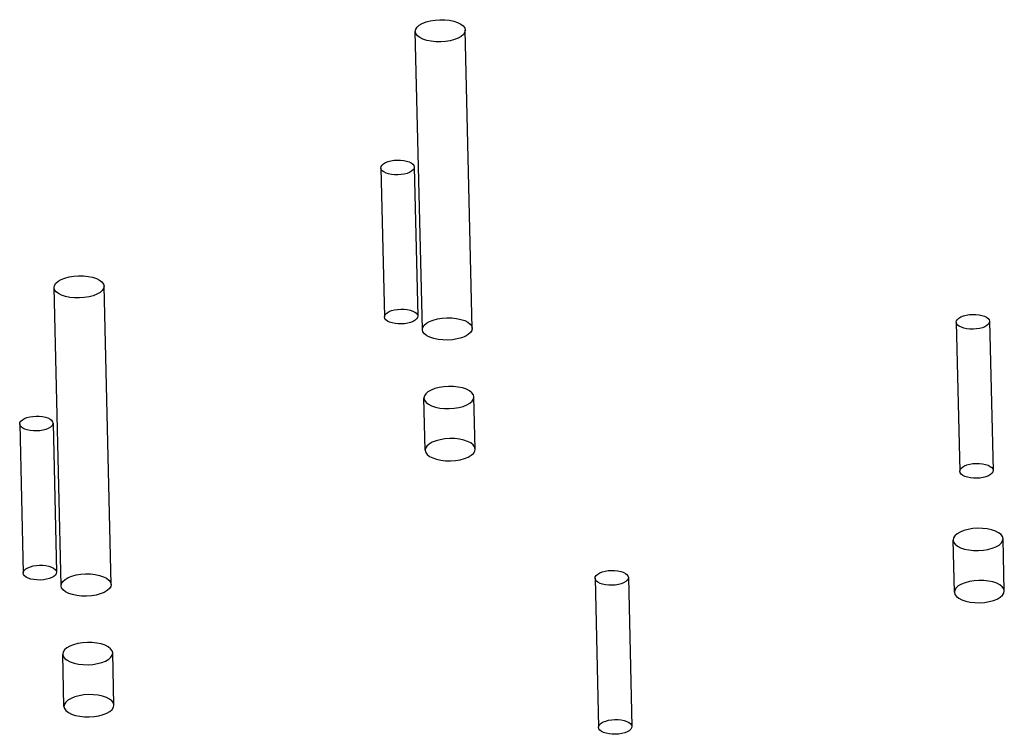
# Model space of a CAD drawing. Header units: millimetres. Extents: x 6 to 414, y 7 to 290.
# Tile 109 of 256: x 116.896 to 117.487, y 152.76 to 153.189. Entities that reach past the tile are written whole.
import ezdxf

# ---------------------------------------------------------------- set-up
doc = ezdxf.new("R2010")
doc.units = ezdxf.units.MM
doc.header["$LTSCALE"] = 23.1
doc.layers.get('0').update_dxf_attribs({"linetype": 'CONTINUOUS'})
doc.layers.add('02___PRT_ALL_AXES', color=7, linetype='CONTINUOUS')

msp = doc.modelspace()

# ---------------------------------------------------------------- linework, layer by layer
at = {"color": 6, "linetype": 'Continuous'}
for p, q in [((117.1373, 153.00335), (117.13306, 153.18239)), ((117.1673, 153.00406), (117.16305, 153.18311)), ((117.11246, 153.10043), (117.11458, 153.01091)), ((117.13245, 153.10091), (117.13457, 153.01138)), ((116.9205, 152.84958), (116.91626, 153.02862)), ((116.95049, 152.85029), (116.94625, 153.02933)), ((117.45774, 153.00778), (117.45986, 152.91826)), ((117.47773, 153.00825), (117.47985, 152.91873)), ((116.89565, 152.94666), (116.89777, 152.85714)), ((116.91565, 152.94713), (116.91777, 152.85761)), ((117.24093, 152.85401), (117.24305, 152.76449)), ((117.26093, 152.85448), (117.26305, 152.76496))]:
    msp.add_line(p, q, dxfattribs=at)
at = {"color": 7, "linetype": 'Continuous'}
for points in [[(117.16066, 153.17937), (117.15884, 153.17831), (117.15661, 153.17743), (117.15406, 153.17674), (117.15122, 153.17628), (117.14831, 153.17608), (117.1454, 153.17613), (117.14258, 153.17643), (117.13993, 153.17698), (117.13764, 153.17775), (117.13574, 153.17871), (117.13431, 153.17982), (117.1334, 153.18106), (117.13306, 153.18235), (117.1333, 153.18366), (117.1341, 153.18493), (117.13546, 153.18613)], [(117.13546, 153.18613), (117.13728, 153.18719), (117.13951, 153.18807), (117.14206, 153.18876), (117.1449, 153.18922), (117.14781, 153.18942), (117.15072, 153.18937), (117.15354, 153.18907), (117.15619, 153.18852), (117.15848, 153.18775), (117.16038, 153.18679), (117.1618, 153.18568), (117.16272, 153.18444), (117.16305, 153.18315), (117.16282, 153.18184), (117.16202, 153.18058), (117.16066, 153.17937)], [(117.13086, 153.09841), (117.12964, 153.09771), (117.12816, 153.09712), (117.12645, 153.09666), (117.12456, 153.09636), (117.12263, 153.09622), (117.12068, 153.09625), (117.1188, 153.09645), (117.11704, 153.09682), (117.11551, 153.09734), (117.11424, 153.09797), (117.11329, 153.09871), (117.11268, 153.09954), (117.11246, 153.1004), (117.11262, 153.10127), (117.11315, 153.10212), (117.11406, 153.10292)], [(117.11406, 153.10292), (117.11527, 153.10363), (117.11675, 153.10422), (117.11846, 153.10467), (117.12035, 153.10498), (117.12229, 153.10512), (117.12423, 153.10508), (117.12611, 153.10488), (117.12788, 153.10451), (117.12941, 153.104), (117.13067, 153.10336), (117.13162, 153.10262), (117.13223, 153.10179), (117.13245, 153.10093), (117.1323, 153.10006), (117.13176, 153.09922), (117.13086, 153.09841)], [(116.94385, 153.0256), (116.94203, 153.02454), (116.9398, 153.02366), (116.93725, 153.02297), (116.93441, 153.02251), (116.93151, 153.02231), (116.92859, 153.02236), (116.92577, 153.02266), (116.92312, 153.02321), (116.92083, 153.02398), (116.91893, 153.02494), (116.91751, 153.02605), (116.91659, 153.02729), (116.91626, 153.02858), (116.91649, 153.02989), (116.91729, 153.03115), (116.91865, 153.03236)], [(116.91865, 153.03236), (116.92047, 153.03342), (116.9227, 153.0343), (116.92525, 153.03499), (116.92809, 153.03545), (116.931, 153.03565), (116.93391, 153.0356), (116.93673, 153.0353), (116.93938, 153.03475), (116.94167, 153.03398), (116.94357, 153.03302), (116.945, 153.03191), (116.94591, 153.03067), (116.94625, 153.02938), (116.94601, 153.02807), (116.94521, 153.0268), (116.94385, 153.0256)], [(117.13298, 153.00889), (117.13177, 153.00819), (117.13028, 153.0076), (117.12858, 153.00714), (117.12668, 153.00684), (117.12475, 153.0067), (117.1228, 153.00673), (117.12092, 153.00693), (117.11916, 153.0073), (117.11763, 153.00781), (117.11636, 153.00845), (117.11541, 153.00919), (117.1148, 153.01002), (117.11458, 153.01088), (117.11474, 153.01175), (117.11527, 153.0126), (117.11618, 153.0134)], [(117.11618, 153.0134), (117.11739, 153.01411), (117.11888, 153.0147), (117.12058, 153.01515), (117.12247, 153.01546), (117.12441, 153.0156), (117.12635, 153.01556), (117.12823, 153.01536), (117.13, 153.01499), (117.13153, 153.01448), (117.13279, 153.01384), (117.13374, 153.0131), (117.13435, 153.01227), (117.13457, 153.01141), (117.13442, 153.01054), (117.13388, 153.0097), (117.13298, 153.00889)], [(117.1649, 153.00033), (117.16308, 152.99927), (117.16085, 152.99838), (117.1583, 152.9977), (117.15546, 152.99724), (117.15255, 152.99704), (117.14964, 152.99709), (117.14682, 152.99739), (117.14417, 152.99794), (117.14188, 152.99871), (117.13998, 152.99967), (117.13855, 153.00078), (117.13764, 153.00202), (117.13731, 153.00331), (117.13754, 153.00461), (117.13834, 153.00588), (117.1397, 153.00709)], [(117.1397, 153.00709), (117.14152, 153.00815), (117.14375, 153.00903), (117.1463, 153.00972), (117.14914, 153.01018), (117.15205, 153.01038), (117.15496, 153.01033), (117.15778, 153.01003), (117.16043, 153.00947), (117.16272, 153.00871), (117.16462, 153.00775), (117.16605, 153.00664), (117.16696, 153.00539), (117.16729, 153.00411), (117.16706, 153.0028), (117.16626, 153.00153), (117.1649, 153.00033)], [(117.47614, 153.00576), (117.47493, 153.00506), (117.47344, 153.00447), (117.47173, 153.00401), (117.46984, 153.0037), (117.46791, 153.00357), (117.46596, 153.0036), (117.46408, 153.0038), (117.46232, 153.00417), (117.46079, 153.00468), (117.45952, 153.00532), (117.45857, 153.00606), (117.45796, 153.00689), (117.45774, 153.00775), (117.4579, 153.00862), (117.45843, 153.00947), (117.45934, 153.01027)], [(117.45934, 153.01027), (117.46055, 153.01098), (117.46204, 153.01157), (117.46374, 153.01202), (117.46563, 153.01233), (117.46757, 153.01247), (117.46951, 153.01243), (117.47139, 153.01223), (117.47316, 153.01186), (117.47469, 153.01135), (117.47595, 153.01071), (117.4769, 153.00997), (117.47751, 153.00914), (117.47773, 153.00828), (117.47758, 153.00741), (117.47704, 153.00657), (117.47614, 153.00576)], [(116.91405, 152.94464), (116.91284, 152.94394), (116.91135, 152.94335), (116.90965, 152.94289), (116.90776, 152.94259), (116.90582, 152.94245), (116.90387, 152.94248), (116.902, 152.94268), (116.90023, 152.94305), (116.8987, 152.94356), (116.89744, 152.9442), (116.89649, 152.94494), (116.89588, 152.94577), (116.89565, 152.94663), (116.89581, 152.9475), (116.89634, 152.94835), (116.89725, 152.94915)], [(116.89725, 152.94915), (116.89846, 152.94986), (116.89995, 152.95045), (116.90165, 152.9509), (116.90354, 152.95121), (116.90548, 152.95135), (116.90742, 152.95131), (116.9093, 152.95111), (116.91107, 152.95074), (116.9126, 152.95023), (116.91386, 152.94959), (116.91481, 152.94885), (116.91542, 152.94802), (116.91564, 152.94716), (116.91549, 152.94629), (116.91496, 152.94545), (116.91405, 152.94464)], [(117.47826, 152.91624), (117.47705, 152.91554), (117.47556, 152.91495), (117.47386, 152.91449), (117.47197, 152.91418), (117.47003, 152.91405), (117.46808, 152.91408), (117.4662, 152.91428), (117.46444, 152.91465), (117.46291, 152.91516), (117.46164, 152.9158), (117.46069, 152.91654), (117.46008, 152.91737), (117.45986, 152.91823), (117.46002, 152.9191), (117.46055, 152.91995), (117.46146, 152.92075)], [(117.46146, 152.92075), (117.46267, 152.92145), (117.46416, 152.92205), (117.46586, 152.9225), (117.46775, 152.92281), (117.46969, 152.92294), (117.47163, 152.92291), (117.47351, 152.92271), (117.47528, 152.92234), (117.47681, 152.92183), (117.47807, 152.92119), (117.47902, 152.92045), (117.47963, 152.91962), (117.47985, 152.91876), (117.4797, 152.91789), (117.47916, 152.91705), (117.47826, 152.91624)], [(116.91617, 152.85512), (116.91496, 152.85442), (116.91347, 152.85383), (116.91177, 152.85337), (116.90988, 152.85306), (116.90794, 152.85293), (116.90599, 152.85296), (116.90412, 152.85316), (116.90235, 152.85353), (116.90082, 152.85404), (116.89956, 152.85468), (116.89861, 152.85542), (116.898, 152.85625), (116.89777, 152.85711), (116.89793, 152.85798), (116.89846, 152.85883), (116.89937, 152.85963)], [(116.89937, 152.85963), (116.90058, 152.86034), (116.90207, 152.86093), (116.90377, 152.86138), (116.90566, 152.86169), (116.9076, 152.86183), (116.90954, 152.86179), (116.91142, 152.86159), (116.91319, 152.86122), (116.91472, 152.86071), (116.91598, 152.86007), (116.91693, 152.85933), (116.91754, 152.8585), (116.91777, 152.85764), (116.91761, 152.85677), (116.91708, 152.85593), (116.91617, 152.85512)], [(116.94809, 152.84656), (116.94627, 152.8455), (116.94404, 152.84461), (116.94149, 152.84393), (116.93865, 152.84347), (116.93575, 152.84326), (116.93283, 152.84331), (116.93001, 152.84362), (116.92736, 152.84417), (116.92507, 152.84494), (116.92317, 152.8459), (116.92175, 152.84701), (116.92083, 152.84825), (116.9205, 152.84954), (116.92073, 152.85084), (116.92153, 152.85211), (116.92289, 152.85332)], [(116.92289, 152.85332), (116.92471, 152.85437), (116.92694, 152.85526), (116.9295, 152.85595), (116.93233, 152.85641), (116.93524, 152.85661), (116.93816, 152.85656), (116.94097, 152.85626), (116.94362, 152.8557), (116.94592, 152.85494), (116.94781, 152.85398), (116.94924, 152.85287), (116.95015, 152.85162), (116.95049, 152.85034), (116.95025, 152.84903), (116.94945, 152.84776), (116.94809, 152.84656)], [(117.25933, 152.85199), (117.25812, 152.85129), (117.25663, 152.8507), (117.25493, 152.85024), (117.25304, 152.84993), (117.2511, 152.8498), (117.24915, 152.84983), (117.24728, 152.85003), (117.24551, 152.8504), (117.24398, 152.85091), (117.24272, 152.85155), (117.24177, 152.85229), (117.24116, 152.85312), (117.24093, 152.85398), (117.24109, 152.85485), (117.24162, 152.8557), (117.24253, 152.8565)], [(117.24253, 152.8565), (117.24374, 152.8572), (117.24523, 152.8578), (117.24693, 152.85825), (117.24882, 152.85856), (117.25076, 152.85869), (117.2527, 152.85866), (117.25458, 152.85846), (117.25635, 152.85809), (117.25788, 152.85758), (117.25914, 152.85694), (117.26009, 152.8562), (117.2607, 152.85537), (117.26093, 152.85451), (117.26077, 152.85364), (117.26024, 152.8528), (117.25933, 152.85199)], [(117.26145, 152.76247), (117.26024, 152.76177), (117.25875, 152.76118), (117.25705, 152.76072), (117.25516, 152.76041), (117.25322, 152.76028), (117.25127, 152.76031), (117.2494, 152.76051), (117.24763, 152.76088), (117.2461, 152.76139), (117.24484, 152.76203), (117.24389, 152.76277), (117.24328, 152.7636), (117.24305, 152.76446), (117.24321, 152.76533), (117.24374, 152.76618), (117.24465, 152.76698)], [(117.24465, 152.76698), (117.24586, 152.76768), (117.24735, 152.76827), (117.24905, 152.76873), (117.25094, 152.76904), (117.25288, 152.76917), (117.25483, 152.76914), (117.2567, 152.76894), (117.25847, 152.76857), (117.26, 152.76806), (117.26126, 152.76742), (117.26221, 152.76668), (117.26282, 152.76585), (117.26305, 152.76499), (117.26289, 152.76412), (117.26236, 152.76328), (117.26145, 152.76247)]]:
    msp.add_lwpolyline(points, dxfattribs=at)
at = {"layer": '02___PRT_ALL_AXES', "color": 6, "linetype": 'Continuous'}
for p, q in [((117.13902, 152.93084), (117.13828, 152.96217)), ((117.16901, 152.93155), (117.16827, 152.96288)), ((117.45658, 152.84563), (117.45584, 152.87696)), ((117.48657, 152.84634), (117.48583, 152.87767)), ((116.92221, 152.77707), (116.92147, 152.8084)), ((116.95221, 152.77778), (116.95146, 152.80911))]:
    msp.add_line(p, q, dxfattribs=at)
at = {"layer": '02___PRT_ALL_AXES', "color": 7, "linetype": 'Continuous'}
for points in [[(117.16141, 152.9683), (117.1588, 152.96884), (117.15599, 152.96915), (117.15307, 152.9692), (117.15011, 152.969), (117.14733, 152.96855), (117.14477, 152.96787), (117.14253, 152.96698), (117.14067, 152.96591), (117.13934, 152.96473), (117.13853, 152.96346), (117.13828, 152.96215), (117.13862, 152.96084), (117.13951, 152.95962), (117.14093, 152.9585), (117.14282, 152.95754), (117.14515, 152.95676)], [(117.14515, 152.95676), (117.14775, 152.95622), (117.15056, 152.95591), (117.15348, 152.95585), (117.15644, 152.95606), (117.15922, 152.95651), (117.16179, 152.95719), (117.16402, 152.95807), (117.16588, 152.95915), (117.16722, 152.96033), (117.16802, 152.9616), (117.16827, 152.9629), (117.16794, 152.96422), (117.16704, 152.96544), (117.16562, 152.96655), (117.16374, 152.96751), (117.16141, 152.9683)], [(117.16215, 152.93696), (117.15955, 152.93751), (117.15673, 152.93782), (117.15382, 152.93787), (117.15086, 152.93767), (117.14807, 152.93721), (117.14551, 152.93653), (117.14327, 152.93565), (117.14142, 152.93458), (117.14008, 152.93339), (117.13927, 152.93213), (117.13902, 152.93082), (117.13936, 152.92951), (117.14025, 152.92829), (117.14167, 152.92717), (117.14356, 152.92621), (117.14589, 152.92543)], [(117.14589, 152.92543), (117.14849, 152.92488), (117.1513, 152.92458), (117.15422, 152.92452), (117.15718, 152.92473), (117.15997, 152.92518), (117.16253, 152.92586), (117.16476, 152.92674), (117.16662, 152.92782), (117.16796, 152.929), (117.16877, 152.93027), (117.16901, 152.93157), (117.16868, 152.93288), (117.16778, 152.93411), (117.16637, 152.93522), (117.16448, 152.93618), (117.16215, 152.93696)], [(117.47896, 152.88308), (117.47636, 152.88363), (117.47355, 152.88394), (117.47063, 152.88399), (117.46767, 152.88379), (117.46488, 152.88333), (117.46232, 152.88265), (117.46009, 152.88177), (117.45823, 152.8807), (117.45689, 152.87951), (117.45608, 152.87825), (117.45584, 152.87694), (117.45617, 152.87563), (117.45707, 152.87441), (117.45848, 152.87329), (117.46037, 152.87233), (117.4627, 152.87155)], [(117.4627, 152.87155), (117.46531, 152.871), (117.46812, 152.8707), (117.47103, 152.87064), (117.47399, 152.87085), (117.47678, 152.8713), (117.47934, 152.87198), (117.48158, 152.87286), (117.48343, 152.87394), (117.48477, 152.87512), (117.48558, 152.87639), (117.48583, 152.87769), (117.48549, 152.879), (117.4846, 152.88023), (117.48318, 152.88134), (117.48129, 152.8823), (117.47896, 152.88308)], [(117.47971, 152.85175), (117.4771, 152.8523), (117.47429, 152.8526), (117.47137, 152.85266), (117.46841, 152.85245), (117.46563, 152.852), (117.46307, 152.85132), (117.46083, 152.85044), (117.45897, 152.84937), (117.45763, 152.84818), (117.45683, 152.84691), (117.45658, 152.84561), (117.45692, 152.8443), (117.45781, 152.84307), (117.45923, 152.84196), (117.46111, 152.841), (117.46344, 152.84022)], [(117.46344, 152.84022), (117.46605, 152.83967), (117.46886, 152.83936), (117.47178, 152.83931), (117.47474, 152.83952), (117.47752, 152.83997), (117.48008, 152.84065), (117.48232, 152.84153), (117.48418, 152.8426), (117.48552, 152.84379), (117.48632, 152.84506), (117.48657, 152.84636), (117.48623, 152.84767), (117.48534, 152.8489), (117.48392, 152.85001), (117.48204, 152.85097), (117.47971, 152.85175)], [(116.9446, 152.81452), (116.942, 152.81507), (116.93918, 152.81538), (116.93627, 152.81543), (116.93331, 152.81523), (116.93052, 152.81478), (116.92796, 152.8141), (116.92572, 152.81321), (116.92387, 152.81214), (116.92253, 152.81096), (116.92172, 152.80969), (116.92147, 152.80838), (116.92181, 152.80707), (116.9227, 152.80585), (116.92412, 152.80473), (116.92601, 152.80377), (116.92834, 152.80299)], [(116.92834, 152.80299), (116.93094, 152.80244), (116.93375, 152.80214), (116.93667, 152.80208), (116.93963, 152.80229), (116.94242, 152.80274), (116.94498, 152.80342), (116.94721, 152.8043), (116.94907, 152.80538), (116.95041, 152.80656), (116.95122, 152.80783), (116.95146, 152.80913), (116.95113, 152.81044), (116.95023, 152.81167), (116.94882, 152.81278), (116.94693, 152.81374), (116.9446, 152.81452)], [(116.94534, 152.78319), (116.94274, 152.78374), (116.93993, 152.78405), (116.93701, 152.7841), (116.93405, 152.78389), (116.93126, 152.78344), (116.9287, 152.78276), (116.92646, 152.78188), (116.92461, 152.78081), (116.92327, 152.77962), (116.92246, 152.77835), (116.92222, 152.77705), (116.92255, 152.77574), (116.92344, 152.77452), (116.92486, 152.7734), (116.92675, 152.77244), (116.92908, 152.77166)], [(116.92908, 152.77166), (116.93168, 152.77111), (116.9345, 152.77081), (116.93741, 152.77075), (116.94037, 152.77096), (116.94316, 152.77141), (116.94572, 152.77209), (116.94796, 152.77297), (116.94981, 152.77404), (116.95115, 152.77523), (116.95196, 152.7765), (116.95221, 152.7778), (116.95187, 152.77911), (116.95098, 152.78034), (116.94956, 152.78145), (116.94767, 152.78241), (116.94534, 152.78319)]]:
    msp.add_lwpolyline(points, dxfattribs=at)

doc.saveas('drawing.dxf')
